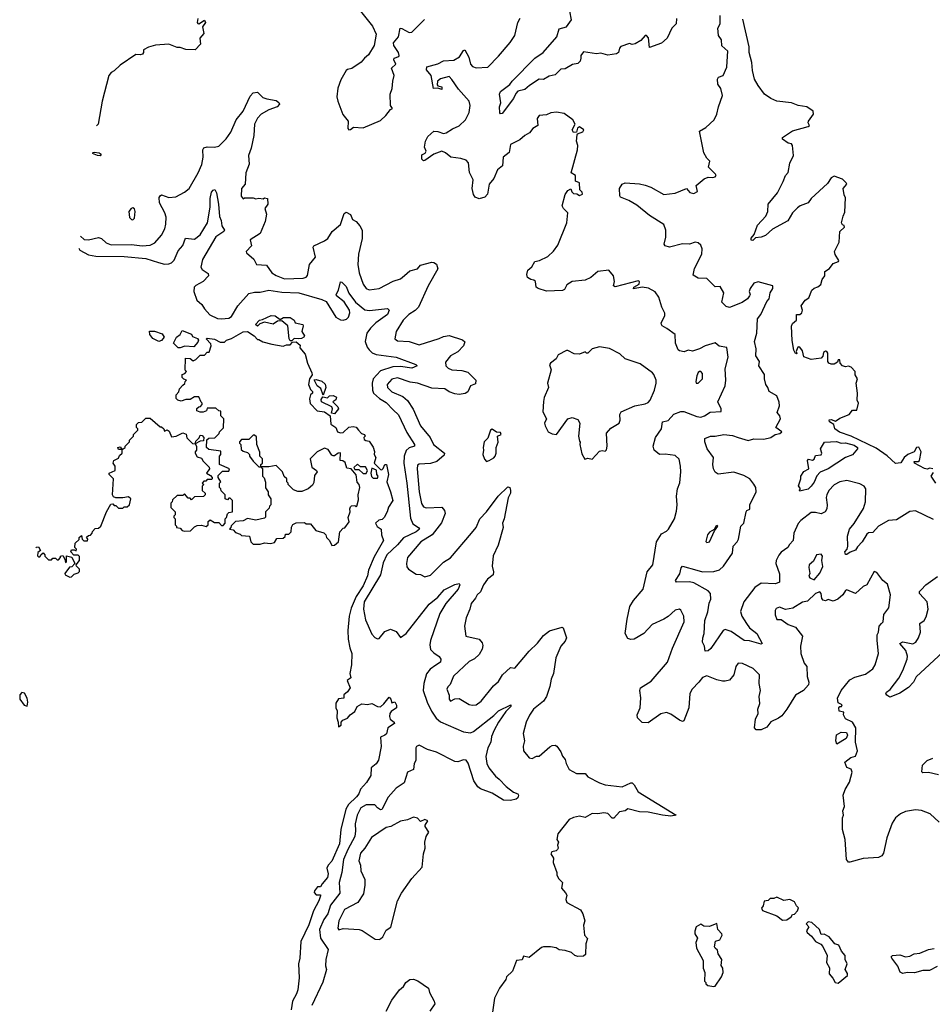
# Model space of a CAD drawing. Extents: x 1995161 to 2088924, y 769148 to 906007.
# Tile 2 of 256: x 1996274 to 2002652, y 774623 to 781505. Entities that reach past the tile are written whole.
import ezdxf

# ---------------------------------------------------------------- set-up
doc = ezdxf.new("R2010")
doc.units = 0

msp = doc.modelspace()

# ---------------------------------------------------------------- linework, layer by layer
at = {"layer": '0CON20XD'}
for points in [[(1998655.5, 781565), (1998738.8, 781458.8), (1998764.5, 781405), (1998751.1, 781325), (1998711.1, 781258.9), (1998683.3, 781236.7), (1998661.3, 781208.7), (1998595, 781164.3), (1998565, 781157.5), (1998555, 781148.8), (1998519.2, 781085), (1998496.1, 781026.1), (1998490, 780965), (1998496.2, 780935), (1998533, 780843), (1998570, 780795), (1998566.2, 780745), (1998575, 780736.2)], [(2000865, 781512.5), (2000862.5, 781475), (2000830.5, 781445), (2000798.9, 781375), (2000759.1, 781340.9), (2000675, 781310), (2000667.8, 781377.8), (2000655, 781393.8), (2000645, 781393.8), (2000615, 781358.6), (2000575, 781336.7), (2000555, 781332.5), (2000535, 781338.8), (2000475, 781318.5), (2000464.6, 781305), (2000459.4, 781275), (2000445, 781265.5), (2000385, 781257.9), (2000335, 781272.2), (2000304.4, 781265.6), (2000215, 781281.2), (2000194.7, 781255), (2000194.5, 781235.5), (2000191.2, 781215), (2000175, 781200), (2000138, 781192), (2000085, 781162.7), (2000055, 781160), (2000015, 781119.1), (1999975, 781110.5), (1999935, 781087.9), (1999905, 781088.8), (1999835.5, 781044.5), (1999805, 781017.9), (1999754.7, 781005.3), (1999740.1, 780989.9), (1999725.6, 780955), (1999645, 780850), (1999635, 780847.5), (1999630, 780855), (1999628, 780895), (1999636.2, 780925), (1999627.5, 780985), (1999635, 781002), (1999698.3, 781051.7), (1999715, 781075.8), (1999874.2, 781235), (1999931.5, 781275), (2000028.5, 781385), (2000045, 781441.2), (2000095.8, 781455), (2000130, 781505), (2000119.1, 781565)], [(1997517.7, 781512.3), (1997514.2, 781485.8), (1997519.3, 781479.3), (1997525, 781476.7), (1997565, 781502.5), (1997573.3, 781485), (1997552, 781455), (1997561.2, 781408.8), (1997533.3, 781375), (1997536.4, 781333.6), (1997500, 781295), (1997435, 781296.7), (1997395, 781310), (1997375, 781310), (1997315, 781333.3), (1997223.9, 781326.1), (1997175, 781312.5), (1997140, 781295), (1997140, 781275), (1997132.5, 781265), (1997115, 781258.8), (1997085, 781262.5), (1996975, 781186.7), (1996935, 781147.5), (1996912.5, 781135), (1996896.7, 781115), (1996851.2, 780935), (1996822.5, 780775), (1996809.4, 780764.1)], [(1998575, 780736.2), (1998585, 780736.7), (1998606.4, 780753.6), (1998675, 780750), (1998795, 780800), (1998833.3, 780835), (1998865, 780877.5), (1998880, 780885), (1998864.1, 780904.1), (1998862.5, 780985), (1998877.8, 781025), (1998880.6, 781075), (1998890.6, 781115), (1998873.3, 781166.7), (1998902.2, 781195), (1998888, 781225), (1998890, 781235), (1998922.9, 781247.1), (1998926.9, 781255), (1998920.4, 781275), (1998888.2, 781325), (1998886.5, 781343.5), (1998921.5, 781385), (1998933.3, 781445), (1998945, 781443.8), (1998995, 781414.4), (1999015, 781417.8), (1999102.7, 781507.3)], [(2000745, 778466.7), (2000708.8, 778495), (2000702, 778525), (2000717.5, 778585), (2000760, 778645), (2000765.7, 778694.3), (2000805, 778703.3), (2000845, 778746.7), (2000893.7, 778766.3), (2000915, 778765.4), (2001005, 778730.8), (2001035, 778726.8), (2001060.8, 778735), (2001098.5, 778761.5), (2001175, 778766.7), (2001175.8, 778784.2), (2001152.2, 778835), (2001204.3, 778945), (2001208.6, 778985), (2001204.5, 779064.5), (2001225.5, 779145), (2001215, 779213.8), (2001162.4, 779222.4), (2001135, 779246.9), (2001063.7, 779226.3), (2001025, 779204.5), (2000975, 779188.1), (2000945, 779195.8), (2000917.3, 779182.7), (2000885, 779190), (2000875, 779197.5), (2000857.1, 779245), (2000854.2, 779304.2), (2000795.7, 779345.7), (2000764.2, 779364.2), (2000758.8, 779375), (2000756.2, 779385), (2000782.5, 779435), (2000783, 779453), (2000762.5, 779495), (2000740, 779565), (2000713.9, 779603.9), (2000669.2, 779629.2), (2000625, 779636.2), (2000562.8, 779622.8), (2000566, 779635), (2000602.7, 779657.3), (2000604.4, 779675), (2000595, 779679.5), (2000435, 779638.8), (2000423.3, 779645), (2000430, 779675), (2000423.9, 779713.9), (2000390, 779755), (2000315, 779744), (2000265, 779704), (2000225.8, 779684.2), (2000134.4, 779675.6), (2000098.7, 779651.3), (2000082, 779618), (2000067.9, 779612.1), (1999955, 779607.5), (1999896.7, 779625), (1999884, 779635), (1999877.5, 779675), (1999867.5, 779685), (1999845, 779688.8), (1999823.3, 779703.3), (1999818.6, 779725), (1999824.3, 779755), (1999853.1, 779776.9), (1999875, 779814.3), (1999907.3, 779822.7), (1999965, 779850), (2000005, 779886.2), (2000035, 779930), (2000098.6, 780085), (2000104.4, 780155), (2000075, 780184.3), (2000065.7, 780205), (2000085, 780283.3), (2000105, 780311.2), (2000125, 780322.5), (2000132.4, 780302.4), (2000145, 780289.2), (2000166.7, 780286.7), (2000185, 780276.7), (2000206.7, 780285), (2000205, 780300), (2000187.5, 780315), (2000186.7, 780365), (2000157.5, 780377.5), (2000157.5, 780415), (2000128, 780435), (2000172, 780595), (2000174, 780625), (2000164, 780655), (2000170, 780700), (2000173, 780707), (2000209.7, 780720.3), (2000215.4, 780735), (2000185, 780756.2), (2000172.9, 780747.1), (2000165, 780720), (2000145, 780717.5), (2000133.9, 780736.1), (2000156, 780775), (2000140.6, 780805), (2000079.8, 780849.8), (2000025, 780859.2), (1999985, 780854.5), (1999955, 780840.6), (1999905, 780835.7), (1999889.2, 780815), (1999894, 780765), (1999859.2, 780745), (1999836.8, 780713.2), (1999804.6, 780695.4), (1999770, 780665), (1999705, 780632), (1999694.4, 780575.6), (1999653.6, 780545), (1999647.4, 780482.6), (1999612.2, 780455), (1999586.7, 780395), (1999554.4, 780355), (1999544, 780285), (1999523.8, 780265), (1999485, 780252.9), (1999458, 780265), (1999445, 780283.8), (1999436.2, 780325), (1999442.9, 780385), (1999416.3, 780436.3), (1999410.4, 780505), (1999395, 780523.1), (1999355.6, 780535.6), (1999286.2, 780545), (1999250, 780575), (1999225, 780586.1), (1999167.5, 780565), (1999105, 780520), (1999095, 780518), (1999085, 780530), (1999085, 780560), (1999106.8, 780573.2), (1999113.8, 780585), (1999103.6, 780615), (1999109.2, 780655), (1999125, 780688.1), (1999168.8, 780725), (1999195, 780724.6), (1999235, 780710.2), (1999255, 780715.3), (1999298.7, 780741.3), (1999345, 780763.1), (1999388.9, 780805), (1999414.3, 780855.7), (1999422.2, 780905), (1999416, 780935), (1999340.2, 781020.2), (1999295, 781088.1), (1999275, 781107.8), (1999215, 781091.4), (1999192.9, 781075), (1999190.3, 781050.3), (1999195, 781042.5), (1999225, 781036.7), (1999225, 781017.5), (1999195, 781027.5), (1999165, 781023.3), (1999150, 781115), (1999116.2, 781155), (1999118.8, 781175), (1999195, 781197.3), (1999235, 781217.6), (1999307, 781223), (1999348.1, 781245), (1999375, 781290), (1999385, 781293.3), (1999413.7, 781243.7), (1999424.4, 781195), (1999438.6, 781178.6), (1999465, 781169.2), (1999545, 781173.8), (1999620.1, 781249.9), (1999700.9, 781345), (1999734.2, 781395), (1999755.5, 781484.5), (1999771.8, 781515)], [(2002661.2, 778011.2), (2002535, 778071.9), (2002495, 778068.5), (2002401.9, 778008.1), (2002345, 778005.5), (2002275, 777965.5), (2002235, 777921.2), (2002205, 777917.5), (2002195, 777908), (2002162.1, 777855), (2002128.9, 777821.1), (2002115, 777796), (2002077.1, 777782.9), (2002055, 777766.7), (2002045, 777767.5), (2002041.2, 777785), (2002055.8, 777804.2), (2002060.8, 777825), (2002060, 777895), (2002072.9, 777945), (2002105.5, 777984.5), (2002170.8, 778089.2), (2002185.9, 778135), (2002187.8, 778225), (2002175, 778244.5), (2002145, 778261.5), (2002055, 778284.5), (2002005, 778274.4), (2001965, 778253.3), (2001927.9, 778215), (2001914.7, 778185), (2001910, 778165), (2001916.9, 778113.1), (2001913.5, 778085), (2001904, 778066), (2001875, 778050.4), (2001835, 778061.3), (2001805, 778061.5), (2001732.9, 778005), (2001715, 777982.9), (2001684.3, 777915.7), (2001680.4, 777865), (2001653.4, 777836.6), (2001641.8, 777815), (2001595.9, 777784.1), (2001578.8, 777761.2), (2001560.9, 777725), (2001558.8, 777705), (2001582.7, 777632.7), (2001585, 777574), (2001555, 777561.5), (2001455, 777565.5), (2001411.4, 777535), (2001333.8, 777435), (2001312.2, 777367.8), (2001320, 777335), (2001352.1, 777285), (2001374.7, 777254.7), (2001425.6, 777215), (2001462.5, 777145), (2001455, 777140), (2001375, 777163.6), (2001336, 777165), (2001245, 777228.5), (2001205, 777241.8), (2001191.1, 777235), (2001105, 777110), (2001085, 777093.8), (2001065, 777090), (2001060, 777125), (2001046, 777155), (2001047.5, 777185), (2001056.2, 777215), (2001062.4, 777305), (2001084.1, 777365), (2001093.2, 777426.8), (2001104.6, 777455), (2001102.7, 777495), (2001085, 777513.8), (2000985, 777568.9), (2000954.5, 777575.5), (2000863.9, 777573.9), (2000856.7, 777585), (2000888, 777632), (2000895.8, 777674.2), (2000905, 777685.8), (2001005, 777656.9), (2001045, 777646.7), (2001125, 777647.5), (2001165, 777658.8), (2001192.3, 777685), (2001256.2, 777775), (2001260.8, 777825), (2001287.5, 777855), (2001296.9, 777875), (2001312.7, 777965), (2001334.4, 777985), (2001350.8, 778065), (2001355.9, 778074.1), (2001375.6, 778084.4), (2001375.9, 778114.1), (2001420, 778205), (2001418.2, 778235), (2001405, 778259.2), (2001376.5, 778295), (2001335, 778318.5), (2001265, 778342.3), (2001155, 778329.1), (2001135, 778343.1), (2001121.8, 778365), (2001116.9, 778395), (2001123.3, 778445), (2001077.9, 778505), (2001061.8, 778555), (2001062.2, 778577.8), (2001102.5, 778595), (2001135, 778593.5), (2001195, 778605.3), (2001255, 778598.8), (2001295, 778585.5), (2001365, 778564.5), (2001404.4, 778574.4), (2001475, 778572.9), (2001524.4, 778585.6), (2001553.3, 778605), (2001587.2, 778612.8), (2001600, 778625), (2001559.2, 778655), (2001590.8, 778715), (2001585.8, 778735), (2001568.3, 778758.3), (2001583.8, 778805), (2001581.5, 778831.5), (2001565, 778875.6), (2001510.6, 778905), (2001502.5, 778935), (2001488.6, 778955), (2001478.1, 778995), (2001479.4, 779025), (2001439.1, 779085), (2001445, 779116.2), (2001417.5, 779155), (2001421.5, 779205), (2001408.8, 779255), (2001425.2, 779314.8), (2001429.7, 779415), (2001453.4, 779445), (2001494.6, 779535), (2001511.1, 779555), (2001519.4, 779595), (2001536.9, 779625), (2001538, 779645), (2001435, 779672.7), (2001405, 779662.9), (2001378.9, 779625), (2001371.9, 779605), (2001378.6, 779585), (2001374.2, 779575), (2001359.2, 779555), (2001322.6, 779527.4), (2001233.3, 779493.3), (2001210.7, 779500.7), (2001181.4, 779531.4), (2001193.8, 779595), (2001169.2, 779639.2), (2001135, 779638.2), (2001075.2, 779695.2), (2001015, 779699), (2000980.2, 779720.2), (2000990.9, 779765), (2001041.7, 779865), (2001042.5, 779902.5), (2001035, 779928.2), (2001015, 779945.3), (2000995, 779951.1), (2000955, 779935.6), (2000905, 779938.9), (2000815, 779915.5), (2000783.8, 779923.8), (2000778.1, 779935), (2000789.4, 779985), (2000790, 780035), (2000775, 780074), (2000675, 780135.7), (2000587.6, 780207.6), (2000531.3, 780241.3), (2000472.5, 780265), (2000467.5, 780275), (2000466.7, 780325), (2000484.1, 780355.9), (2000505, 780363.8), (2000605, 780357.5), (2000645, 780348.6), (2000685, 780334), (2000775, 780282), (2000855, 780292), (2000935, 780325.8), (2000958.3, 780298.3), (2000985, 780290.3), (2001010, 780305), (2001002.5, 780345), (2001057.7, 780392.3), (2001085, 780403.8), (2001115, 780401.4), (2001135, 780406.7), (2001141.2, 780415), (2001136.2, 780425), (2001087.5, 780475), (2001097, 780517), (2001075, 780537.5), (2001054, 780575), (2001024, 780725), (2001069.3, 780750.7), (2001126.7, 780805), (2001146.7, 780845), (2001156.9, 780895), (2001184.5, 780975), (2001173.1, 781025), (2001153.8, 781055), (2001151.1, 781088.9), (2001157, 781103), (2001189.2, 781115), (2001215, 781173.3), (2001219.7, 781249.7), (2001222.3, 781285), (2001181.8, 781321.8), (2001177.5, 781365), (2001157.1, 781395), (2001153.1, 781445), (2001168.6, 781475), (2001170, 781495), (2001168.6, 781535)], [(2002655, 778365.4), (2002635, 778369.2), (2002615, 778364.2), (2002597.5, 778367.5), (2002527.5, 778405), (2002523.9, 778416.1), (2002553, 778417), (2002562.5, 778425), (2002573.3, 778485), (2002557.3, 778517.3), (2002542, 778515), (2002524.5, 778485.5), (2002480, 778465), (2002455, 778444.2), (2002431.4, 778408.6), (2002393.9, 778403.9), (2002335.7, 778455.7), (2002259.1, 778509.1), (2002085, 778594.7), (2002002.3, 778622.3), (2001970, 778645), (2001964, 778675), (2001934.2, 778695), (2001932.1, 778707.9), (2001945, 778710.8), (2001975, 778698), (2002005, 778720), (2002070, 778745), (2002095, 778776), (2002125, 778776.7), (2002136, 778825), (2002125.9, 778845.9), (2002130, 778895), (2002120, 778965), (2002130, 778995), (2002113, 779023), (2002112.5, 779045), (2002085, 779076.7), (2002065, 779082.5), (2002045, 779077.5), (2002025, 779086.7), (2002007.5, 779105), (2002005, 779127.5), (2001995, 779127.5), (2001989.3, 779110.7), (2001965, 779098), (2001945, 779096.7), (2001927.5, 779105), (2001922.5, 779115), (2001921.5, 779175), (2001915, 779185.7), (2001905, 779188.6), (2001891.5, 779178.5), (2001887.5, 779152.5), (2001875, 779140), (2001805, 779130), (2001755, 779147.5), (2001745, 779190), (2001725, 779216.2), (2001715, 779217.5), (2001709.3, 779210.7), (2001700, 779185), (2001705, 779170), (2001695, 779172.5), (2001684, 779195), (2001672.5, 779262.5), (2001667.5, 779362.5), (2001675, 779382.5), (2001703.3, 779405), (2001702.5, 779445), (2001725, 779443.8), (2001739.4, 779455), (2001744.4, 779475), (2001735.7, 779505), (2001763.3, 779545), (2001788.3, 779561.7), (2001809.2, 779615), (2001825, 779629.4), (2001852.9, 779637.1), (2001873.8, 779655), (2001880.9, 779689.1), (2001900, 779715), (2001901.4, 779745), (2001934.4, 779765.6), (2001958.7, 779801.3), (2001995.6, 779814.4), (2001999.2, 779820.8), (2001973.2, 779863.2), (2001969.2, 779885), (2001999.7, 779950.3), (2002005.8, 780025), (2002038.8, 780055), (2002036.2, 780066.2), (2002025, 780070), (2002016.7, 780085), (2002027.7, 780132.3), (2002040.8, 780159.2), (2002045, 780260), (2002035, 780280), (2002028.8, 780325), (2002053.8, 780355), (2002050, 780365), (2002025, 780390.8), (2001965, 780412), (2001945, 780400.8), (2001919.7, 780360.3), (2001804.4, 780255), (2001783.1, 780225), (2001729.2, 780205), (2001709.5, 780190.5), (2001675.4, 780154.6), (2001641.9, 780098.1), (2001535, 780042), (2001485, 779995.8), (2001455.6, 779984.4), (2001415, 779980), (2001398.3, 779961.7), (2001386.7, 779965), (2001385, 779978), (2001407.5, 780002.5), (2001431.2, 780068.8), (2001488.9, 780131.1), (2001502.5, 780165), (2001504.3, 780215), (2001570, 780295), (2001610.6, 780375), (2001625, 780416.7), (2001644, 780436), (2001655, 780502.5), (2001680.8, 780555), (2001675.7, 780625), (2001667.3, 780637.3), (2001645, 780642.9), (2001605, 780670), (2001605, 780682.5), (2001675, 780728.8), (2001785, 780757.5), (2001792.5, 780765), (2001783.8, 780785), (2001786, 780795), (2001822.5, 780845), (2001820, 780865), (2001775.8, 780895.8), (2001715, 780904.4), (2001667.5, 780925), (2001565, 780936.5), (2001524, 780954), (2001478.9, 780985), (2001435.4, 781045), (2001410.2, 781090.2), (2001395, 781150), (2001390.3, 781205), (2001372.8, 781275), (2001371.7, 781315), (2001328, 781508)], [(1996699, 779992), (1996725, 779969.4), (1996755, 779965.2), (1996825, 779983.1), (1996844.3, 779975), (1996877.8, 779945), (1996911.9, 779931.9), (1997055, 779934.8), (1997130, 779925), (1997185, 779930), (1997218, 779945), (1997265, 779998), (1997287.4, 780042.6), (1997295.5, 780075), (1997296.9, 780125), (1997288.5, 780155), (1997251.2, 780225), (1997248.6, 780261.4), (1997255, 780273.8), (1997265, 780280), (1997315, 780262.5), (1997365, 780265.8), (1997425, 780298.6), (1997458, 780325), (1997521.8, 780435), (1997546.1, 780493.9), (1997555.5, 780545), (1997554.4, 780595), (1997560.9, 780609.1), (1997582.9, 780617.1), (1997635, 780613.3), (1997665, 780621.1), (1997717.4, 780672.6), (1997750.1, 780719.9), (1997785.6, 780804.4), (1997835, 780865.5), (1997885, 780970.8), (1997905, 780994.2), (1997935, 780998), (1997972, 780962), (1998001.5, 780951.5), (1998065, 780940.8), (1998085, 780926.7), (1998090, 780915), (1998073.8, 780895), (1998015, 780875.4), (1997960.6, 780845), (1997935, 780815.6), (1997914.6, 780775), (1997911.1, 780695), (1997892.4, 780607.6), (1997872.1, 780555), (1997876.9, 780495), (1997854.4, 780435), (1997850, 780355), (1997824, 780325), (1997821.2, 780271.2), (1997835, 780252.5), (1997845, 780260), (1997905, 780260), (1997925, 780252.5), (1997945, 780257.5), (1997975, 780252.5), (1997985, 780260), (1998006.7, 780255), (1998007.5, 780215), (1997986.2, 780185), (1997997.5, 780145), (1997990, 780095), (1997955, 780011.2), (1997884.6, 779965.4), (1997892.9, 779925), (1997855.8, 779885), (1997859.2, 779875), (1997910.6, 779830.6), (1997928, 779795), (1997999.2, 779789.2), (1998035.6, 779735), (1998065, 779717.5), (1998125, 779694.7), (1998255, 779698.9), (1998275.5, 779704.5), (1998285, 779717.5), (1998298.8, 779795), (1998342, 779845), (1998324.2, 779914.2), (1998329.2, 779925), (1998405, 779958.2), (1998427.8, 779975), (1998457.1, 780025), (1998515.6, 780074.4), (1998540.5, 780149.5), (1998555, 780159.2), (1998585, 780142.5), (1998598.7, 780108.7), (1998625, 780094.3), (1998650.9, 780065), (1998666.8, 780035), (1998667.7, 779975), (1998641.2, 779865), (1998636.2, 779795), (1998645.4, 779735), (1998675, 779656.2), (1998694.2, 779625), (1998715, 779616.9), (1998785, 779626.5), (1998885, 779678.5), (1998935, 779694.4), (1998963.4, 779716.6), (1998999.8, 779750.2), (1999055, 779764.5), (1999075, 779788.1), (1999155, 779809.4), (1999168.7, 779808.7), (1999186.2, 779796.2), (1999195.4, 779764.6), (1999128.2, 779645), (1999061.6, 779495), (1999038.5, 779471.5), (1998994.5, 779445), (1998954.6, 779405), (1998904.3, 779325), (1998895.8, 779275), (1998915, 779260), (1998995, 779256.5), (1999065, 779233.5), (1999205, 779275.6), (1999235, 779290.5), (1999275, 779296.8), (1999368.3, 779268.3), (1999384.2, 779254.2), (1999375.4, 779224.6), (1999335, 779183.3), (1999285.6, 779155), (1999249.4, 779110.6), (1999251.9, 779085), (1999268.6, 779068.6), (1999295, 779057.6), (1999363.6, 779053.6), (1999405, 779040.5), (1999462, 778985), (1999459.1, 778960.9), (1999425, 778945.8), (1999406.2, 778903.8), (1999387.6, 778892.4), (1999345, 778885.4), (1999315, 778888.8), (1999275, 778903.8), (1999245, 778923.9), (1999155, 778930.3), (1999053.8, 778965), (1999002.4, 778972.4), (1998915, 779002.5), (1998875, 778993.3), (1998841.4, 778955), (1998845.4, 778935), (1998875, 778903.4), (1998951.2, 778871.2), (1998982.9, 778842.9), (1999022.8, 778782.8), (1999074.8, 778665), (1999142.5, 778585), (1999164.8, 778534.8), (1999243.3, 778475), (1999239.8, 778460.2), (1999188, 778418), (1999145, 778403.3), (1999065, 778399.2), (1999055, 778390.8), (1999051.7, 778365), (1999065.2, 778205), (1999082.8, 778122.8), (1999095, 778098.9), (1999115, 778092.7), (1999225, 778098), (1999242.9, 778075), (1999246.3, 778053.7), (1999221.6, 777988.4), (1999156.8, 777903.2), (1999077.8, 777855), (1998985, 777746), (1998976, 777705), (1998979.7, 777679.7), (1998990, 777665), (1999045, 777628.8), (1999075, 777626.7), (1999105, 777610), (1999145, 777621.4), (1999235, 777714.2), (1999285.7, 777744.3), (1999431.8, 777915), (1999463.7, 777956.3), (1999488.8, 778015), (1999536.1, 778063.9), (1999616.9, 778175), (1999685, 778240), (1999698.8, 778235), (1999703.8, 778215), (1999703.8, 778195), (1999687.3, 778162.7), (1999658.7, 778015), (1999646.8, 777985), (1999651.5, 777955), (1999617.4, 777832.6), (1999582.7, 777757.3), (1999574.6, 777685), (1999584.1, 777645), (1999581.6, 777625), (1999542.5, 777595), (1999514.2, 777555.8), (1999493.2, 777506.8), (1999470, 777485), (1999459.2, 777460.8), (1999428.5, 777425), (1999420.6, 777385), (1999394.4, 777325), (1999382.9, 777265), (1999391.2, 777195), (1999485, 777175.8), (1999505, 777150), (1999509.4, 777130.6), (1999505.9, 777104.1), (1999485, 777068.6), (1999452.2, 777037.8), (1999415, 777019.2), (1999305, 776915.6), (1999281.7, 776858.3), (1999265, 776842), (1999259.5, 776825), (1999274.6, 776784.6), (1999275.7, 776755), (1999285, 776740.6), (1999315, 776758.5), (1999345, 776759.4), (1999415, 776718), (1999435, 776713.3), (1999465, 776715.6), (1999498.1, 776741.9), (1999585, 776848), (1999620.3, 776879.7), (1999648, 776925), (1999705, 776975.8), (1999735, 776973.3), (1999835, 777091.9), (1999893, 777147), (1999935, 777201.2), (1999976.4, 777233.6), (2000065, 777260), (2000072.5, 777255), (2000094.2, 777185), (2000085, 777162), (2000055.6, 777125), (2000020.6, 777045), (2000004.4, 776935), (1999987.1, 776895), (1999979.4, 776845), (1999955.6, 776775), (1999935, 776741.4), (1999865.6, 776685), (1999835.6, 776644.4), (1999812.5, 776595), (1999792, 776515), (1999801.2, 776465), (1999792.3, 776427.7), (1999793.8, 776395), (1999833.3, 776345), (1999855, 776340), (1999885, 776356), (1999905, 776356.7), (1999978.3, 776421.7), (1999995, 776432), (2000015, 776434), (2000026.9, 776426.9), (2000056.6, 776386.6), (2000067.3, 776357.3), (2000085.8, 776335), (2000092, 776305), (2000114.2, 776265), (2000165, 776236), (2000225, 776235.6), (2000243.6, 776213.6), (2000325, 776170), (2000365, 776155.8), (2000485, 776143.8), (2000545, 776170), (2000555, 776170), (2000567, 776157), (2000595, 776108), (2000862.5, 775945), (2000825, 775937.5), (2000765, 775944.5), (2000665, 775965.5), (2000605, 775969.2), (2000525, 775989.5), (2000505, 775974.2), (2000465, 775966.9), (2000425, 775922.9), (2000413.8, 775923.8), (2000385, 775955.8), (2000355, 775961.4), (2000315, 775954), (2000275, 775955.8), (2000225, 775929.2), (2000185, 775938), (2000145, 775928.6), (2000115, 775913.8), (2000034, 775815), (2000027.5, 775775), (2000040, 775755), (2000031.2, 775735), (2000036.2, 775715), (2000032.5, 775705), (2000023.6, 775696.4), (1999992.5, 775687.5), (1999986.2, 775675), (2000003.3, 775645), (2000001.2, 775615), (2000027.5, 775545), (2000026.7, 775525), (2000040.7, 775500.7), (2000067.5, 775475), (2000060, 775435), (2000088.3, 775401.7), (2000096.7, 775385), (2000091.2, 775355), (2000097.5, 775335), (2000192.3, 775282.3), (2000209.2, 775255), (2000222.5, 775205), (2000214, 775175), (2000220, 775105), (2000243, 775083), (2000231.2, 775045), (2000228.3, 774971.7), (2000215, 774960), (2000175, 774956.7), (2000153.8, 774963.8), (2000130, 774985), (2000085, 774999.2), (2000045, 775003.8), (2000023.6, 775016.4), (1999983.9, 775023.9), (1999935, 775023.8), (1999921.2, 775018.8), (1999835, 774950), (1999795, 774960), (1999785, 774932.5), (1999745, 774930), (1999716.7, 774855), (1999676, 774814), (1999671.4, 774795), (1999627.5, 774735), (1999592.9, 774665), (1999573.1, 774535)], [(1996782.7, 780577.5), (1996795, 780580), (1996830, 780575), (1996843.8, 780565), (1996835, 780554.4), (1996817.5, 780555), (1996781.7, 780570.1)], [(1996687, 779907.8), (1996695, 779894.7), (1996755, 779861.8), (1996805, 779852.7), (1997005, 779849.2), (1997155, 779834.7), (1997243.3, 779806.7), (1997285, 779797.2), (1997315, 779798.4), (1997335, 779806.2), (1997353.2, 779825), (1997381.5, 779888.5), (1997413.8, 779926.2), (1997432, 779978), (1997495, 779971.5), (1997535, 780001.5), (1997586.5, 780085), (1997603.9, 780193.9), (1997603.8, 780255), (1997615, 780298.8), (1997625, 780313.8), (1997638, 780318), (1997648.9, 780295), (1997663.8, 780215), (1997670.2, 780130.2), (1997682, 780102), (1997686.9, 780065), (1997704.2, 780035), (1997700, 780025), (1997643.7, 779986.3), (1997551.7, 779828.3), (1997540, 779775), (1997549.4, 779759.4), (1997590.5, 779730.5), (1997593.1, 779715), (1997555, 779675.5), (1997505, 779647.9), (1997492.9, 779635), (1997491.4, 779605), (1997512.7, 779545), (1997546.1, 779515), (1997564.6, 779485), (1997603, 779443), (1997655, 779416.7), (1997685, 779413.6), (1997735, 779419.6), (1997755, 779430.9), (1997797.6, 779505), (1997875, 779591.2), (1997915, 779599.6), (1997955, 779599.6), (1998015, 779614.7), (1998105, 779599.7), (1998225, 779595.3), (1998385, 779550), (1998415.9, 779535.9), (1998483.9, 779425), (1998515, 779406.9), (1998535, 779405.3), (1998558.8, 779411.2), (1998572.3, 779425), (1998581.4, 779455), (1998579.8, 779475), (1998542.1, 779532.1), (1998488, 779575), (1998485.8, 779585), (1998502.9, 779615), (1998515, 779673.3), (1998525, 779671.2), (1998555, 779639.4), (1998575, 779594.2), (1998619.7, 779529.7), (1998685, 779477.3), (1998717.3, 779472.7), (1998845, 779486), (1998855.8, 779475.8), (1998844.3, 779445), (1998762.9, 779385), (1998725, 779349.1), (1998699.6, 779315), (1998688.7, 779255), (1998701.5, 779215), (1998715, 779196.4), (1998737.3, 779177.3), (1998765, 779165.3), (1998903.8, 779145), (1999043.3, 779095), (1999052.5, 779085), (1999015, 779068.2), (1998935, 779080.3), (1998880.5, 779079.5), (1998795, 779050), (1998745, 778994.4), (1998737.1, 778965), (1998740, 778915), (1998747.2, 778895), (1998787.9, 778857.9), (1998835, 778830.3), (1998885, 778778.2), (1998922, 778742), (1998980.3, 778620.3), (1999034.1, 778535.9), (1999032, 778525), (1998995, 778513.5), (1998975, 778492.9), (1998961, 778455), (1998958, 778405), (1998980.2, 778265), (1999005, 778021.2), (1999021.7, 777981.7), (1999062, 777955), (1999068.1, 777945), (1999044.4, 777925), (1998955.8, 777884.2), (1998913.6, 777835), (1998839, 777765), (1998815, 777708.6), (1998795.2, 777624.8), (1998680.8, 777435), (1998676.1, 777383.9), (1998691.2, 777311.2), (1998735, 777210), (1998755, 777185.6), (1998775, 777177.8), (1998785, 777180.6), (1998825, 777229.2), (1998865, 777244), (1998905, 777228), (1998935, 777187.1), (1998975, 777214.5), (1999135, 777420.5), (1999195, 777468.2), (1999241.1, 777518.9), (1999315, 777557.3), (1999345, 777563.8), (1999350, 777555), (1999338, 777525), (1999251.1, 777425), (1999209.6, 777355), (1999144.6, 777165), (1999140, 777135), (1999145, 777103.8), (1999168.5, 777078.5), (1999204.7, 777054.7), (1999217.5, 777035), (1999213.5, 777015), (1999182.9, 776992.9), (1999142.2, 776965), (1999116.6, 776933.4), (1999097.5, 776865), (1999093.1, 776815), (1999121.5, 776735), (1999151.9, 776671.9), (1999183.4, 776623.4), (1999215, 776597.9), (1999376.3, 776526.3), (1999425, 776520.2), (1999445, 776530.3), (1999587.5, 776642.5), (1999620, 776675), (1999706.7, 776715), (1999707.1, 776705), (1999670.7, 776669.3), (1999619.6, 776595), (1999590.8, 776539.2), (1999571.8, 776495), (1999566.8, 776455), (1999545.3, 776415), (1999532.1, 776355), (1999539.6, 776305), (1999551.3, 776275), (1999598.3, 776218.3), (1999625, 776197.5), (1999672.5, 776145), (1999725.4, 776105.4), (1999754.3, 776094.3), (1999759.2, 776085), (1999754.3, 776065), (1999743.8, 776056.2), (1999705, 776047.5), (1999655, 776050.4), (1999575, 776099.1), (1999495, 776129.2), (1999475, 776142.9), (1999448.1, 776185), (1999408.7, 776308.7), (1999395, 776329.1), (1999375, 776331.2), (1999335, 776317.4), (1999315, 776320.8), (1999186.1, 776386.1), (1999123.8, 776403.8), (1999065, 776433.8), (1999046.7, 776425), (1999041.4, 776415), (1999042.2, 776327.8), (1999030, 776305), (1999025, 776264), (1998985, 776244.2), (1998959.8, 776170.2), (1998905, 776133.8), (1998849.2, 776070.8), (1998805, 775984), (1998795, 775981.1), (1998775, 775995.6), (1998755, 776016.7), (1998695, 776018), (1998658.4, 775995), (1998631.3, 775945), (1998617.2, 775885), (1998621.1, 775835), (1998614.8, 775795), (1998565.9, 775705), (1998536.6, 775635), (1998524.1, 775545), (1998505.6, 775475), (1998510.2, 775399.7), (1998444.9, 775315.1), (1998426.2, 775255), (1998398.5, 775215), (1998369, 775145), (1998376.8, 775085), (1998430, 775005), (1998412.5, 774935), (1998411.1, 774891.1), (1998418.2, 774865), (1998392.9, 774777.1), (1998315.2, 774614.8)], [(1997065, 780106.2), (1997075, 780117.5), (1997080.8, 780165), (1997075, 780183.3), (1997065, 780188.9), (1997052, 780185), (1997035.8, 780165), (1997041.8, 780121.8), (1997055, 780108), (1997065, 780106.2)], [(1998175, 779260), (1998165, 779260), (1998157.5, 779275), (1998147.5, 779365), (1998105, 779400), (1998075, 779397.5), (1998045, 779376.2), (1997985, 779390), (1997951.7, 779378.3), (1997936.4, 779363.6), (1997922.5, 779375), (1997950, 779405), (1997971.7, 779408.3), (1998031.7, 779438.3), (1998060, 779435), (1998095, 779410), (1998117, 779423), (1998165, 779423.8), (1998192.5, 779405), (1998200, 779385), (1998252.5, 779375), (1998256, 779365), (1998246.4, 779326.4), (1998263.3, 779295), (1998260, 779285), (1998242.3, 779277.7), (1998225, 779273.3), (1998193, 779277), (1998175, 779260)], [(1996387.4, 777813.6), (1996391.7, 777818.3), (1996405, 777820), (1996420, 777795), (1996400, 777780), (1996398.3, 777758.3), (1996405, 777750), (1996415, 777750), (1996423, 777767), (1996438.3, 777778.3), (1996450, 777765), (1996450, 777755), (1996475, 777730), (1996495, 777730), (1996505, 777740), (1996525, 777740), (1996535, 777730), (1996545, 777730), (1996560, 777745), (1996560, 777755), (1996575, 777760), (1996590, 777735), (1996595, 777710), (1996600, 777715), (1996601.7, 777758.3), (1996638.3, 777748.3), (1996660, 777705), (1996638.3, 777681.7), (1996621.7, 777678.3), (1996590, 777635), (1996592.5, 777625), (1996605, 777617.5), (1996625, 777607.5), (1996635, 777610), (1996655, 777630), (1996681.7, 777638.3), (1996691.7, 777648.3), (1996692.5, 777665), (1996670, 777685), (1996667.5, 777695), (1996692.5, 777725), (1996691.7, 777751.7), (1996681.7, 777761.7), (1996652.5, 777762.5), (1996630, 777785), (1996635, 777800), (1996655, 777800), (1996668.3, 777791.7), (1996670, 777805), (1996660, 777815), (1996662.5, 777845), (1996688.3, 777871.7), (1996690, 777885), (1996705, 777900), (1996710, 777875), (1996721.7, 777861.7), (1996748.3, 777861.7), (1996750, 777875), (1996741.7, 777888.3), (1996755, 777900), (1996768.3, 777901.7), (1996780, 777915), (1996781.7, 777928.3), (1996801.7, 777948.3), (1996825, 777950), (1996840, 777965), (1996880, 778065), (1996911.7, 778118.3), (1996925, 778120), (1996935, 778110), (1996945, 778110), (1996965, 778090), (1996995, 778090), (1997005, 778100), (1997025, 778100), (1997040, 778115), (1997050, 778155), (1997035, 778170), (1996995, 778162.5), (1996945, 778162.5), (1996930, 778170), (1996922.5, 778185), (1996930, 778295), (1996900, 778325), (1996900, 778335), (1996940, 778355), (1996940, 778385), (1996927.5, 778405), (1996932.5, 778425), (1996965, 778440), (1996971.7, 778458.3), (1996990, 778475), (1996990, 778500), (1996965, 778500), (1996960, 778515), (1996975, 778520), (1996990, 778500), (1997010, 778515), (1997010, 778525), (1997040, 778555), (1997040, 778565), (1997070, 778595), (1997070, 778605), (1997100, 778635), (1997100, 778645), (1997090, 778655), (1997090, 778675), (1997105, 778690), (1997128.3, 778691.7), (1997155, 778720), (1997185, 778720), (1997255, 778660), (1997265, 778660), (1997280, 778645), (1997285, 778630), (1997305, 778637.5), (1997319.3, 778629.3), (1997335, 778590), (1997367, 778593), (1997415, 778617.5), (1997438.3, 778608.3), (1997441.7, 778581.7), (1997481.7, 778541.7), (1997500, 778540), (1997505, 778560), (1997528.3, 778581.7), (1997535, 778600), (1997548.3, 778598.3), (1997560, 778585), (1997558.3, 778561.7), (1997535, 778560), (1997500, 778540), (1997510, 778525), (1997510, 778495), (1997500, 778485), (1997500, 778475), (1997515, 778450), (1997545, 778440), (1997555, 778420), (1997598.3, 778378.3), (1997600, 778365), (1997580, 778335), (1997608.3, 778318.3), (1997620, 778305), (1997620, 778295), (1997615, 778290), (1997585, 778290), (1997575, 778280), (1997561.7, 778278.3), (1997550, 778265), (1997560, 778255), (1997550, 778245), (1997550, 778215), (1997570, 778195), (1997570, 778185), (1997558.3, 778171.7), (1997495, 778170), (1997475, 778150), (1997465, 778160), (1997451.7, 778161.7), (1997425, 778190), (1997415, 778180), (1997375, 778180), (1997341.7, 778148.3), (1997340, 778135), (1997330, 778125), (1997330, 778095), (1997360, 778065), (1997360, 778045), (1997350, 778035), (1997350, 778025), (1997360, 778015), (1997360, 777975), (1997370, 777965), (1997370, 777955), (1997395, 777950), (1997410, 777935), (1997425, 777930), (1997467, 777933), (1997495, 777960), (1997515, 777970), (1997545, 777972.5), (1997577, 777963), (1997590, 777975), (1997591.7, 777998.3), (1997605, 778010), (1997635, 777990), (1997665, 777990), (1997685, 777970), (1997695, 777970), (1997710, 777985), (1997710, 778015), (1997720, 778025), (1997725, 778050), (1997735, 778060), (1997760, 778065), (1997760, 778145), (1997745, 778160), (1997735, 778160), (1997725, 778150), (1997710, 778155), (1997710, 778185), (1997681.7, 778211.7), (1997680, 778225), (1997670, 778235), (1997670, 778265), (1997680, 778275), (1997660, 778305), (1997661.7, 778318.3), (1997691.7, 778348.3), (1997735, 778350), (1997740, 778365), (1997670, 778395), (1997670, 778455), (1997680, 778465), (1997678.3, 778488.3), (1997595, 778500), (1997580, 778515), (1997581.7, 778568.3), (1997595, 778580), (1997638.3, 778581.7), (1997668.3, 778611.7), (1997670, 778625), (1997698.3, 778651.7), (1997700, 778715), (1997680, 778735), (1997678.3, 778768.3), (1997665, 778770), (1997645, 778790), (1997585, 778790), (1997578.3, 778771.7), (1997555, 778762.5), (1997535, 778762.5), (1997511.7, 778771.7), (1997511.7, 778788.3), (1997525, 778800), (1997538.3, 778801.7), (1997550, 778815), (1997550, 778825), (1997541.7, 778831.7), (1997525, 778870), (1997495, 778870), (1997465, 778850), (1997435, 778850), (1997401.7, 778838.3), (1997380, 778845), (1997368.3, 778858.3), (1997368.3, 778881.7), (1997387, 778903), (1997390, 778925), (1997415, 778950), (1997428.3, 778961.7), (1997430, 778975), (1997440, 778985), (1997421.7, 778991.7), (1997410, 779005), (1997410, 779025), (1997428.3, 779031.7), (1997440, 779045), (1997430, 779055), (1997431.7, 779138.3), (1997465, 779136.7), (1997485, 779120), (1997505, 779130), (1997535, 779160), (1997565, 779160), (1997585, 779180), (1997598.3, 779181.7), (1997612.9, 779225), (1997608.9, 779238.9), (1997577.5, 779275), (1997585, 779280), (1997635, 779272), (1997675, 779250), (1997705, 779250), (1997720, 779265), (1997755, 779277.5), (1997835, 779323.3), (1997865, 779326.7), (1997912.5, 779295), (1997935, 779270), (1997945, 779270), (1997973, 779253), (1998035, 779237.5), (1998115, 779222.5), (1998138.3, 779231.7), (1998165, 779232.5), (1998180, 779250), (1998205, 779252.5), (1998235, 779230), (1998231.7, 779211.7), (1998267.7, 779167.7), (1998284.2, 779104.2), (1998316.4, 779036.4), (1998317, 779023), (1998300, 778995), (1998292.5, 778955), (1998305, 778920), (1998320, 778905), (1998320, 778895), (1998306.4, 778883.6), (1998298.8, 778855), (1998302.7, 778822.7), (1998351.9, 778771.9), (1998403.2, 778763.2), (1998442.5, 778735), (1998448.3, 778678.3), (1998482.5, 778655), (1998493.9, 778623.9), (1998515, 778617.1), (1998535, 778620), (1998575, 778657.5), (1998605, 778661.2), (1998625, 778656.2), (1998642.5, 778635), (1998661.7, 778611.7), (1998682.5, 778605), (1998687.5, 778595), (1998680, 778585), (1998681.7, 778571.7), (1998693, 778563), (1998715, 778560), (1998745, 778517.5), (1998753.3, 778486.7), (1998750, 778465), (1998762.5, 778445), (1998750, 778405), (1998795, 778360), (1998805, 778357.5), (1998815, 778367.5), (1998825, 778396.7), (1998838, 778395), (1998850.6, 778325), (1998839.4, 778275), (1998866.2, 778205), (1998880.8, 778145), (1998852.1, 778097.9), (1998842.9, 778065), (1998820, 778025), (1998808.1, 778011.9), (1998784.3, 778005.7), (1998760, 777985), (1998773, 777963), (1998800, 777945), (1998802.5, 777905), (1998816.9, 777865), (1998750.4, 777749.6), (1998711.7, 777658.3), (1998705, 777618.8), (1998675, 777546.9), (1998625.9, 777474.1), (1998589.4, 777390.6), (1998576.9, 777335), (1998566.4, 777235), (1998570, 777175), (1998580, 777115), (1998596.1, 777073.9), (1998593.8, 776995), (1998580, 776935), (1998587.5, 776905), (1998562.5, 776885), (1998582.5, 776835), (1998565, 776807.5), (1998540, 776785), (1998538.3, 776761.7), (1998501.7, 776758.3), (1998483.3, 776726.7), (1998483.3, 776695), (1998493.6, 776673.6), (1998490, 776625), (1998500, 776595), (1998501.7, 776561.7), (1998520, 776575), (1998520, 776595), (1998531.2, 776608.8), (1998565, 776623.8), (1998582.9, 776647.1), (1998615, 776670), (1998632.5, 776705), (1998665, 776722), (1998705, 776718), (1998735, 776726), (1998775, 776703.8), (1998795, 776702.5), (1998817.9, 776722.1), (1998855, 776770), (1998867.5, 776755), (1998875, 776730), (1998895, 776737.5), (1998906.4, 776713.6), (1998906.7, 776695), (1998870.7, 776669.3), (1998860, 776655), (1998857.5, 776635), (1998863.3, 776615), (1998890, 776595), (1998892.5, 776585), (1998847.5, 776555), (1998836.2, 776513.8), (1998826.4, 776503.6), (1998795, 776490), (1998800.5, 776425), (1998780.4, 776329.6), (1998765.4, 776304.6), (1998730, 776275), (1998728.2, 776221.8), (1998696.8, 776173.2), (1998655, 776126.7), (1998644.3, 776095), (1998626.6, 776073.4)], [(1997245, 779256.7), (1997205, 779276.7), (1997182.5, 779305), (1997181.7, 779328.3), (1997215, 779327.5), (1997268.3, 779308.3), (1997282.5, 779285), (1997265, 779263.3), (1997245, 779256.7)], [(1997381.7, 779211.7), (1997347.5, 779245), (1997370, 779285), (1997396.1, 779303.9), (1997408.3, 779331.7), (1997475, 779307.5), (1997481.7, 779291.7), (1997516.1, 779276.1), (1997523.3, 779265), (1997518.8, 779251.2), (1997491.7, 779218.3), (1997427, 779223), (1997395, 779212.5), (1997381.7, 779211.7)], [(2000275, 778432.5), (2000325, 778490), (2000345, 778493.8), (2000365, 778488.8), (2000375, 778498.8), (2000380.6, 778525), (2000374.1, 778615.9), (2000405, 778650), (2000464, 778685), (2000470.8, 778705), (2000467.1, 778745), (2000478, 778765), (2000572.5, 778805), (2000645, 778820), (2000665, 778829.2), (2000680, 778845), (2000710.6, 778915), (2000722.9, 778965), (2000721.9, 778985), (2000706.7, 779025), (2000697.4, 779037.4), (2000610.2, 779100.2), (2000506.2, 779135), (2000468.9, 779168.9), (2000395, 779206.5), (2000325, 779219.2), (2000275, 779203.3), (2000245, 779173.3), (2000235, 779173.3), (2000225, 779182.5), (2000185, 779168), (2000149.3, 779169.3), (2000105, 779193.3), (2000095, 779193.3), (2000037, 779163), (2000022.5, 779135), (1999983.3, 779105), (1999977.5, 779092.5), (1999988, 779058), (1999962.9, 778965), (1999968.8, 778935), (1999938.2, 778865), (1999934, 778836), (1999929.7, 778765), (1999954.6, 778715), (1999941.2, 778685), (1999946.1, 778665), (1999967.7, 778625), (1999995, 778610.8), (2000025, 778605.4), (2000105, 778715.8), (2000135, 778723.3), (2000175, 778711.2), (2000188.6, 778685), (2000179.2, 778595), (2000185, 778560), (2000191.7, 778551.7), (2000187.5, 778535), (2000201.3, 778471.3), (2000224.1, 778434.1), (2000245, 778440), (2000275, 778432.5)], [(2001015, 778963.8), (2001046.7, 778995), (2001045, 779032.5), (2001035, 779045.6), (2001025, 779046.7), (2001015, 779039.2), (2001005.6, 779015), (2000998.8, 778975), (2001002.5, 778965), (2001015, 778963.8)], [(1998395, 778880), (1998377.5, 778927.5), (1998353.3, 778945), (1998331.7, 778988.3), (1998345, 778990), (1998385, 778977.5), (1998408.3, 778958.3), (1998412.5, 778935), (1998395, 778880)], [(1998475, 778751.2), (1998453.6, 778753.6), (1998460, 778785), (1998455, 778800), (1998382.5, 778835), (1998380.7, 778849.3), (1998391.7, 778868.3), (1998425, 778862.5), (1998440, 778875), (1998465, 778878.8), (1998487.1, 778867.1), (1998483, 778847), (1998462.5, 778835), (1998498.3, 778798.3), (1998502.5, 778785), (1998475, 778751.2)], [(1999535, 778417.5), (1999555, 778423.3), (1999587.9, 778442.1), (1999596.6, 778453.4), (1999604, 778475), (1999604, 778515), (1999618.8, 778551.2), (1999612.5, 778595), (1999638.8, 778605), (1999635, 778620), (1999605, 778621.2), (1999575, 778644), (1999565, 778636.2), (1999545, 778580), (1999520.8, 778555), (1999512, 778515), (1999515.7, 778495), (1999510, 778465), (1999523.3, 778433.3), (1999535, 778417.5)], [(1997960, 778380), (1997960, 778395), (1997970, 778405), (1997970, 778435), (1997953, 778453), (1997951.7, 778481.7), (1997930, 778535), (1997928.3, 778588.3), (1997915, 778600), (1997905, 778600), (1997875, 778570), (1997825, 778570), (1997810, 778555), (1997810, 778545), (1997820, 778535), (1997821.7, 778501.7), (1997835, 778490), (1997865, 778480), (1997880, 778465), (1997880, 778455), (1997905, 778420), (1997945, 778380), (1997955, 778380), (1997960, 778380)], [(2001725, 778210), (2001723, 778217), (2001730, 778225), (2001717.5, 778247.5), (2001732.5, 778295), (2001732.5, 778315), (2001753, 778347), (2001788.8, 778365), (2001780, 778425), (2001786.4, 778433.6), (2001815, 778426.2), (2001825, 778433.3), (2001835, 778458.8), (2001875.4, 778464.6), (2001880.6, 778475), (2001870, 778505), (2001898.3, 778551.7), (2001982.7, 778557.3), (2002015, 778546), (2002045, 778547.2), (2002105, 778531.5), (2002129.2, 778515), (2002129.2, 778505), (2002095, 778463.3), (2002044.8, 778445.2), (2001924.2, 778365), (2001868.2, 778341.8), (2001844.4, 778315.6), (2001825, 778272), (2001805, 778244.3), (2001785, 778224.4), (2001745, 778213.8), (2001725, 778210)], [(1998455, 777830), (1998475, 777832.5), (1998502.5, 777855), (1998510, 777925), (1998535, 777950), (1998546.4, 777953.6), (1998577.5, 777995), (1998570, 778025), (1998583.3, 778065), (1998580, 778085), (1998585, 778100), (1998593, 778107), (1998615, 778110), (1998625, 778100), (1998630, 778105), (1998641.7, 778148.3), (1998640, 778185), (1998650, 778235), (1998647, 778257), (1998633, 778273), (1998625, 778322.5), (1998590, 778365), (1998560.7, 778370.7), (1998549.3, 778409.3), (1998531.7, 778421.7), (1998513.3, 778425), (1998516.4, 778476.4), (1998500, 778475), (1998475, 778456.7), (1998465, 778456.2), (1998455, 778461.2), (1998429.6, 778499.6), (1998405, 778509.2), (1998353.3, 778485), (1998303.9, 778436.1), (1998316.4, 778376.4), (1998347.5, 778355), (1998352.5, 778345), (1998335, 778320), (1998329.3, 778270.7), (1998319.3, 778250.7), (1998290, 778225), (1998245, 778207.5), (1998218.3, 778208.3), (1998188.3, 778218.3), (1998150, 778255), (1998150, 778265), (1998140, 778275), (1998140, 778295), (1998121.7, 778311.7), (1998110, 778345), (1998065, 778390), (1998015, 778380), (1997960, 778380), (1997970, 778365), (1997970, 778315), (1997981.7, 778301.7), (1997991.7, 778271.7), (1997992.5, 778232.5), (1998010, 778205), (1998010, 778185), (1998030, 778155), (1998030, 778115), (1998020, 778105), (1998018.3, 778091.7), (1997992.5, 778065), (1997991.7, 778028.3), (1997985, 778020), (1997925, 778007.5), (1997865, 778017.5), (1997835, 778002.5), (1997781.7, 777998.3), (1997751.7, 777968.3), (1997750, 777955), (1997740, 777945), (1997765, 777940), (1997781.7, 777921.7), (1997815, 777910), (1997825, 777900), (1997880, 777895), (1997890, 777855), (1997905, 777840), (1997955, 777840), (1997985, 777847.5), (1998026.4, 777843.6), (1998055, 777850), (1998071.7, 777878.3), (1998115, 777880), (1998128.3, 777891.7), (1998131.7, 777908.3), (1998155, 777910), (1998170, 777925), (1998173, 777957), (1998183.3, 777976.7), (1998205, 777987.5), (1998265, 777990), (1998275, 777980), (1998305, 777980), (1998343.8, 777933.8), (1998398.3, 777918.3), (1998412.5, 777905), (1998417.5, 777885), (1998440, 777865), (1998455, 777830)], [(2002700.8, 775895), (2002636.2, 775955), (2002577, 775977), (2002535, 775982), (2002465, 775970), (2002428.8, 775955), (2002394.6, 775925.4), (2002371.4, 775888.6), (2002334.6, 775785.4), (2002310.3, 775679.7), (2002299.1, 775660.9), (2002275, 775650), (2002167.9, 775642.1), (2002075, 775616), (2002065, 775616), (2002051.1, 775635), (2002043.3, 775775), (2002024.4, 775845), (2002023.3, 775925), (2002030, 775945), (2002025.6, 775975), (2002038.9, 776005), (2002029.4, 776085), (2002042.9, 776125), (2002072.9, 776175), (2002090.9, 776245), (2002085, 776265.7), (2002055, 776277.5), (2002040, 776315), (2002082.4, 776347.6), (2002115, 776358.2), (2002128.7, 776395), (2002114.7, 776455), (2002117.8, 776555), (2002095, 776595.7), (2002045, 776617.5), (2002030, 776645), (2002033.3, 776665), (2002001.2, 776671.2), (2001998.8, 776695), (2002005, 776703.3), (2002018, 776705), (2002022, 776715), (2001995, 776728.8), (2001988.3, 776761.7), (2002014.2, 776815), (2002075, 776890.6), (2002110, 776910), (2002185, 776930.8), (2002235, 776968.6), (2002252.5, 776995), (2002275.5, 777075), (2002265.4, 777165), (2002266.9, 777205), (2002276.1, 777225), (2002280.5, 777265), (2002296, 777285), (2002308, 777295), (2002313, 777347), (2002347.1, 777395), (2002359.4, 777485), (2002338.7, 777558.7), (2002305.5, 777585.5), (2002265, 777641.2), (2002245, 777646.9), (2002194.1, 777555.9), (2002167.8, 777542.2), (2002115, 777494.5), (2002055, 777520), (2002045, 777514.2), (2002026.5, 777485), (2001990.9, 777455), (2001958.9, 777441.1), (2001925, 777451.8), (2001905, 777443.8), (2001888.7, 777448.7), (2001879.2, 777459.2), (2001874.2, 777494.2), (2001865, 777505.8), (2001835, 777493.3), (2001779.4, 777440.6), (2001745, 777434.3), (2001677.6, 777392.4), (2001625, 777383.3), (2001585, 777397.5), (2001561.7, 777388.3), (2001554.2, 777375), (2001554.3, 777345), (2001565, 777312.5), (2001595, 777312.5), (2001645, 777276.9), (2001695, 777258.8), (2001745, 777196.2), (2001731.2, 777125), (2001731.8, 777075), (2001756.5, 777006.5), (2001773.8, 776983.8), (2001777.8, 776915), (2001789.5, 776875), (2001787.5, 776855), (2001751.4, 776815), (2001695, 776782.9), (2001635.6, 776685), (2001599.8, 776640.2), (2001577.9, 776622.1), (2001523.6, 776596.4), (2001495, 776558.8), (2001455, 776541.2), (2001421.7, 776541.7), (2001409.4, 776555), (2001415.6, 776615), (2001434.5, 776655), (2001433.3, 776686.7), (2001446.4, 776725), (2001440.8, 776775), (2001450.4, 776815), (2001442.2, 776865), (2001444.2, 776925), (2001400, 776970), (2001325, 777004.2), (2001295, 777007.5), (2001278, 776985), (2001264.3, 776925), (2001235, 776889.4), (2001205, 776880.5), (2001185, 776881.5), (2001145, 776890.5), (2001075, 776919.2), (2001045, 776906.1), (2001019.7, 776875), (2000972.7, 776825), (2000958.2, 776795), (2000949.2, 776695), (2000915, 776603.3), (2000905, 776600), (2000885, 776607.8), (2000825, 776650), (2000795, 776662.5), (2000755, 776652.5), (2000665, 776589.5), (2000625, 776591.9), (2000591.4, 776625), (2000590, 776645), (2000611.2, 776695), (2000615.6, 776765), (2000606.7, 776815), (2000611.5, 776835), (2000688, 776882), (2000800, 777015), (2000836.9, 777113.1), (2000918.5, 777295), (2000914.3, 777335), (2000895, 777376.7), (2000885, 777383.8), (2000855, 777377.5), (2000805, 777333.3), (2000774.7, 777315.3), (2000693.5, 777276.5), (2000635, 777214.4), (2000567.5, 777175), (2000545, 777172.5), (2000525, 777180), (2000505.8, 777215), (2000518.1, 777315), (2000537.8, 777402.2), (2000564.6, 777445.4), (2000630.6, 777525), (2000659.4, 777645), (2000699.4, 777695), (2000724.6, 777855.4), (2000759.1, 777910.9), (2000795, 777929.2), (2000809.2, 777945), (2000849.2, 778015), (2000865, 778070), (2000869.4, 778115), (2000864.4, 778175), (2000871.8, 778225), (2000886.9, 778266.9), (2000894.3, 778345), (2000892.9, 778385), (2000882, 778432), (2000855, 778458.8), (2000785, 778468.8), (2000745, 778466.7)], [(1998695, 778333.3), (1998703.8, 778355), (1998689.5, 778379.5), (1998655, 778380), (1998635, 778397.5), (1998610, 778375), (1998615, 778360), (1998645, 778360), (1998673.9, 778333.9), (1998695, 778333.3)], [(1998775, 778300), (1998780, 778315), (1998770, 778325), (1998766.7, 778356.7), (1998735, 778370), (1998727.5, 778335), (1998733, 778313), (1998745, 778300), (1998775, 778300)], [(2002676.2, 778265), (2002643.3, 778315), (2002660.7, 778339.3)], [(2001075, 777850), (2001095, 777854.2), (2001128.8, 777931.2), (2001152.5, 777965), (2001149.3, 777969.3), (2001140, 777965), (2001127.5, 777942.5), (2001095, 777923.3), (2001080, 777905), (2001068.8, 777858.8), (2001075, 777850)], [(2001825, 777588.8), (2001865, 777635.8), (2001886.2, 777683.8), (2001878.9, 777725), (2001884.2, 777755), (2001875, 777770), (2001843.3, 777765), (2001820.3, 777719.7), (2001791.9, 777695), (2001788.6, 777675), (2001795.8, 777635), (2001788.6, 777615), (2001795, 777602.9), (2001825, 777588.8)], [(2002725, 777084.5), (2002538, 776912), (2002521.2, 776875), (2002485, 776837.1), (2002425, 776796.9), (2002385, 776780.6), (2002355, 776770), (2002335, 776782.5), (2002328, 776795), (2002331.4, 776805), (2002356.2, 776823.8), (2002418.2, 776901.8), (2002446.7, 776955), (2002477.1, 777035), (2002479.1, 777055), (2002466.5, 777095), (2002425.8, 777145), (2002445.3, 777155.3), (2002515, 777141.2), (2002535.5, 777155), (2002555, 777184.2), (2002569.1, 777225), (2002564.6, 777285.4), (2002595, 777305.7), (2002607.9, 777332.1), (2002622.5, 777385), (2002616.5, 777435), (2002562, 777495), (2002562.1, 777507.9), (2002575, 777520.8), (2002606, 777555), (2002687.4, 777612.6)], [(1996325, 776707.5), (1996330.8, 776735), (1996325, 776762.5), (1996308.3, 776798.3), (1996288.3, 776801.7), (1996273.8, 776785), (1996274, 776755), (1996305, 776712.5), (1996325, 776707.5)], [(2001985, 776440), (2001976.7, 776465), (2001982.6, 776507.4), (2002015, 776525.6), (2002053, 776523), (2002060, 776505), (2002049.3, 776480.7), (2001985, 776440)], [(2002695, 776226.5), (2002625, 776242.5), (2002585, 776240.8), (2002578.8, 776248.8), (2002583.8, 776295), (2002615, 776325.8), (2002655, 776342.9)], [(1998626.6, 776073.4), (1998570.8, 776019.2), (1998553, 775987), (1998517.5, 775845), (1998508.6, 775745), (1998456, 775624), (1998430.5, 775595), (1998421.4, 775575), (1998428.9, 775535), (1998425, 775509.2), (1998388, 775465), (1998377.1, 775442.9), (1998355, 775444), (1998334.3, 775415), (1998331.4, 775405), (1998345, 775387.5), (1998375, 775387.5), (1998375, 775380), (1998364.3, 775345), (1998326.7, 775275), (1998295, 775178), (1998238.8, 775061.2), (1998230.6, 774945), (1998222, 774905), (1998226.8, 774806.8), (1998216.5, 774725), (1998207.5, 774695), (1998180.4, 774645), (1998170.4, 774585)], [(1998785, 775076.2), (1998795, 775081.2), (1998812.5, 775095), (1998835, 775140.8), (1998867.5, 775162.5), (1998914.3, 775345.7), (1998941.3, 775398.7), (1999015, 775502), (1999087.6, 775582.4), (1999096.7, 775675), (1999108.6, 775715), (1999104, 775755), (1999114, 775795), (1999133.8, 775825), (1999107.5, 775865), (1999107.5, 775875), (1999126.2, 775905), (1999105, 775913.3), (1999075, 775900), (1999053.6, 775923.6), (1999025, 775931.2), (1998985, 775911.2), (1998935, 775903.8), (1998866.7, 775865), (1998835, 775859.2), (1998731.9, 775788.1), (1998685.7, 775715), (1998655, 775678), (1998644.2, 775625), (1998654.4, 775594.4), (1998656.9, 775555), (1998686.1, 775496.1), (1998685.8, 775455), (1998676, 775395), (1998636.4, 775333.6), (1998544.3, 775285), (1998504.3, 775205), (1998496.7, 775155), (1998505, 775143.3), (1998535, 775153.3), (1998645.6, 775145.6), (1998668.3, 775138.3), (1998758.3, 775078.3), (1998785, 775076.2)], [(2001605, 775210), (2001635, 775214), (2001666.2, 775233.8), (2001675, 775250), (2001688.3, 775251.7), (2001710, 775275), (2001717, 775297), (2001701.7, 775311.7), (2001689.3, 775339.3), (2001655, 775356.2), (2001615, 775347.5), (2001565, 775372.5), (2001545, 775362.5), (2001518.3, 775361.7), (2001505, 775347.5), (2001476.7, 775343.3), (2001468.8, 775311.2), (2001457.5, 775295), (2001465, 775277.5), (2001565, 775240), (2001605, 775210)], [(2001125, 774746.2), (2001135, 774750), (2001178.8, 774815), (2001190, 774845), (2001188.8, 774875), (2001176.7, 774895), (2001180, 774935), (2001156.2, 774975), (2001150.7, 775000.7), (2001134, 775014), (2001130, 775025), (2001136.4, 775063.6), (2001165.7, 775074.3), (2001182, 775105), (2001181.2, 775115), (2001152.5, 775145), (2001145, 775187.5), (2001095, 775167.5), (2001055, 775170), (2001035, 775182.5), (2001002.5, 775165), (2000991.2, 775135), (2000991.2, 775115), (2001011.2, 775085), (2001000, 775055), (2001003.8, 775015), (2001049.3, 774929.3), (2001050, 774875), (2001061.2, 774845), (2001060, 774785), (2001070, 774775), (2001070, 774765), (2001083.8, 774753.8), (2001125, 774746.2)], [(2001995, 774770), (2002060, 774825), (2002059.1, 774839.1), (2002042.5, 774865), (2002057.5, 774905), (2002043.3, 774935), (2002042.5, 774965), (2002017.5, 774995), (2001997.5, 775035), (2001970, 775045), (2001930, 775095), (2001895, 775112.5), (2001875, 775110), (2001862.5, 775145), (2001810, 775195), (2001785, 775200), (2001770, 775185), (2001790, 775165), (2001773.6, 775136.4), (2001776.7, 775125), (2001808, 775098), (2001835, 775062.5), (2001873, 775043), (2001887, 775027), (2001917.5, 774965), (2001913.3, 774915), (2001933, 774877), (2001930, 774835), (2001956.7, 774805), (2001972.5, 774775), (2001995, 774770)], [(2002685, 774886.7), (2002631.3, 774858.7), (2002585, 774858.5), (2002526.7, 774843.3), (2002475, 774844.7), (2002445, 774838.4), (2002426.6, 774846.6), (2002410.1, 774890.1), (2002369.1, 774945), (2002364.4, 774955), (2002373.8, 774965), (2002425, 774968.8), (2002465, 774955.6), (2002495, 774960), (2002525, 774976), (2002565, 774981.2), (2002625, 775006.2), (2002665, 775013.8)], [(1998835.4, 774574.6), (1998875, 774651.2), (1998927, 774723), (1998955, 774746.7), (1998972, 774775), (1999000, 774795), (1999025, 774797.8), (1999055.6, 774785.6), (1999131.2, 774735), (1999138, 774705), (1999171.4, 774645), (1999174, 774626), (1999141.2, 774575)]]:
    msp.add_lwpolyline(points, dxfattribs=at)

doc.saveas('drawing.dxf')
